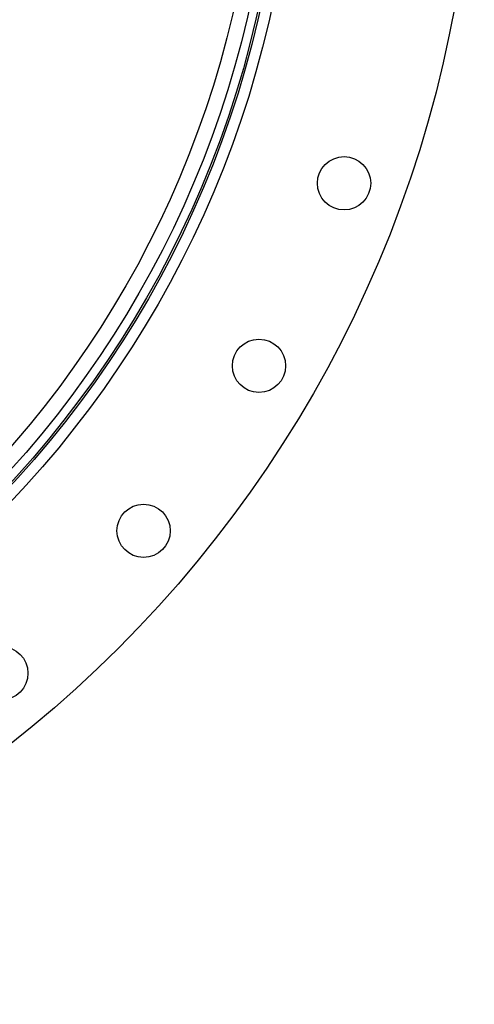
# Model space of a CAD drawing. Header units: millimetres. Extents: x 1225 to 2867, y 1179 to 2821.
# Tile 4 of 21: x 2559 to 2867, y 1179 to 1844. Entities that reach past the tile are written whole.
import ezdxf

# ---------------------------------------------------------------- set-up
doc = ezdxf.new("R2010")
doc.units = ezdxf.units.MM

msp = doc.modelspace()

# ---------------------------------------------------------------- linework, layer by layer
at = {"color": 7, "linetype": 'Continuous', "lineweight": 25}
for centre, radius in [((2045.54, 2000), 821), ((2045.54, 2000), 700), ((2045.54, 2000), 692.5), ((2045.54, 2000), 691.15), ((2045.54, 2000), 685.19), ((2045.54, 2000), 675), ((2778.5, 1733.22), 18), ((2721.04, 1610), 18), ((2643.05, 1498.63), 18), ((2546.91, 1402.49), 18)]:
    msp.add_circle(centre, radius, dxfattribs=at)

doc.saveas('drawing.dxf')
